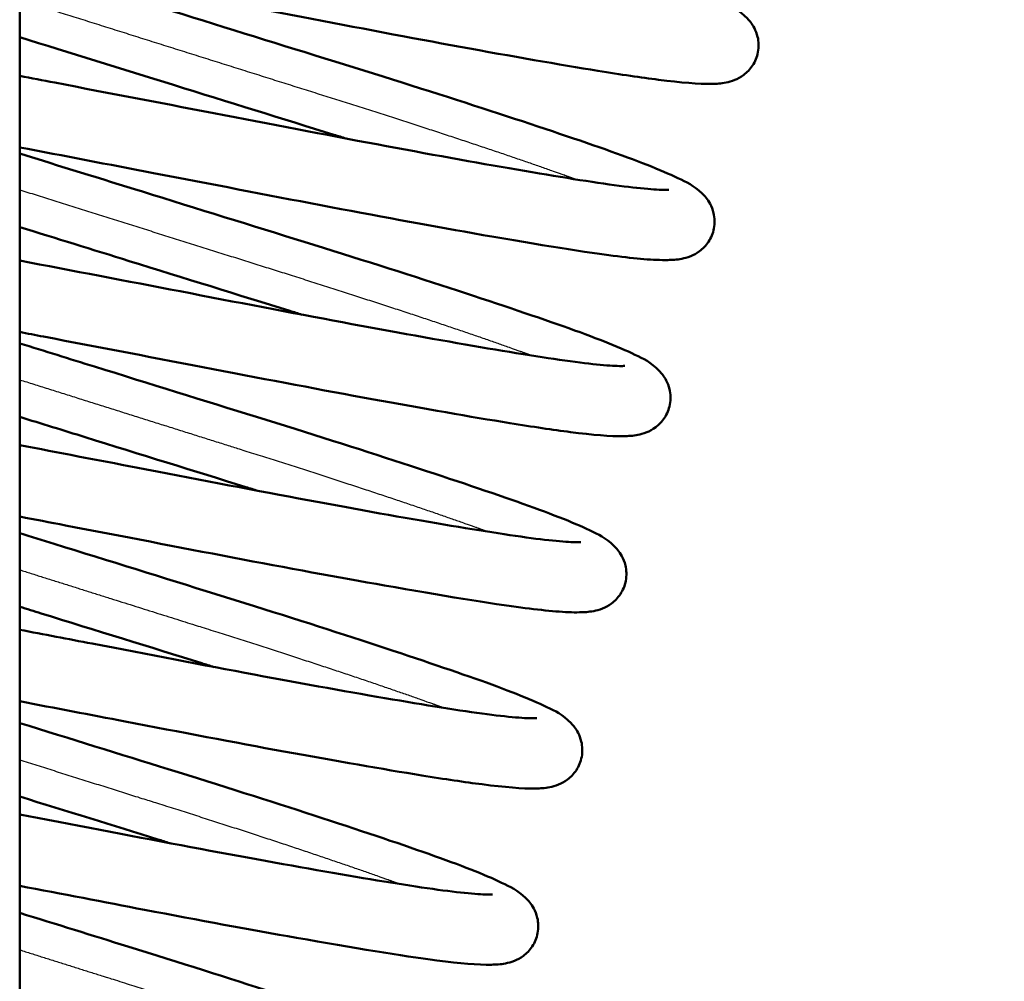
# Model space of a CAD drawing. Header units: millimetres. Extents: x 155 to 950, y -844 to 1327.
# Tile 27 of 56: x 705 to 719, y 111 to 125. Entities that reach past the tile are written whole.
import ezdxf

# ---------------------------------------------------------------- set-up
doc = ezdxf.new("R2010")
doc.units = ezdxf.units.MM
doc.header["$LTSCALE"] = 0.75
doc.layers.add('Visible', color=7, linetype='Continuous', lineweight=50)
doc.layers.add('Visible Narrow', color=7, linetype='Continuous', lineweight=25)

msp = doc.modelspace()

# ---------------------------------------------------------------- linework, layer by layer
at = {"layer": 'Visible', "extrusion": (-1, -2.22045e-16, 2.96647e-13)}
msp.add_line((705.023, 192.994, 17.5), (705.023, 83.194, 17.5), dxfattribs=at)
at = {"layer": 'Visible'}
for points, knots in [([(767.779, 231.972, 1.236), (769.038, 227.673, 1.236), (775.326, 210.603, 1.236), (779.956, 181.914, 1.236), (780.024, 145.373, 1.236), (771.16, 106.612, 1.236), (745.206, 75.611, 1.236), (725.852, 17.739, 1.236), (716.181, -89.198, 1.236), (714.97, -264.061, 1.236), (720.096, -485.806, 1.236), (714.023, -666.71, 1.236), (721.629, -734.566, 1.236), (725.965, -756.659, 1.236), (732.127, -776.101, 1.236), (740.42, -792.323, 1.236), (750.671, -804.407, 1.236), (762.902, -812.367, 1.236), (776.817, -817.114, 1.236), (792.454, -819.564, 1.236), (821.303, -820.736, 1.236), (883.249, -815.802, 1.236), (922.116, -818.712, 1.236), (950.16, -822.418, 1.236)], [0.0376066, 0.0376066, 0.0376066, 0.0376066, 0.0625, 0.125, 0.1875, 0.25, 0.3333333, 0.4166667, 0.5, 0.625, 0.75, 0.82, 0.831, 0.842, 0.853, 0.864, 0.875, 0.8848, 0.8946, 0.9044, 0.9142, 0.945, 1, 1, 1, 1]), ([(765.057, 228.376, 1.236), (766.244, 224.591, 1.236), (771.78, 209.944, 1.236), (776.388, 181.536, 1.236), (776.415, 146.065, 1.236), (767.99, 108.381, 1.236), (742.405, 77.989, 1.236), (722.208, 18.37, 1.236), (712.641, -88.81, 1.236), (711.354, -263.862, 1.236), (716.526, -485.607, 1.236), (710.411, -666.338, 1.236), (718.036, -734.839, 1.236), (722.409, -757.265, 1.236), (728.677, -777.18, 1.236), (737.227, -794.053, 1.236), (748.02, -806.923, 1.236), (761.132, -815.55, 1.236), (775.748, -820.568, 1.236), (791.881, -823.126, 1.236), (821.276, -824.348, 1.236), (883.085, -819.398, 1.236), (921.58, -822.263, 1.236), (949.437, -825.945, 1.236)], [0.0420112, 0.0420112, 0.0420112, 0.0420112, 0.0625, 0.125, 0.1875, 0.25, 0.3333333, 0.4166667, 0.5, 0.625, 0.75, 0.82, 0.831, 0.842, 0.853, 0.864, 0.875, 0.8848, 0.8946, 0.9044, 0.9142, 0.945, 1, 1, 1, 1]), ([(705.544, 127.985, -6.984), (705.607, 127.966, -7.009), (705.67, 127.946, -7.033), (706.465, 127.699, -7.319), (707.249, 127.456, -7.458), (708.799, 126.975, -7.468), (709.586, 126.731, -7.338), (711.062, 126.273, -6.827), (711.769, 126.049, -6.441), (713.015, 125.643, -5.459), (713.567, 125.458, -4.849), (714.459, 125.142, -3.488), (714.797, 125.01, -2.716), (715.159, 124.833, -1.488), (715.251, 124.799, -1.034), (715.411, 124.633, -0.513), (715.446, 124.59, -0.412), (715.496, 124.494, -0.27), (715.513, 124.452, -0.22), (715.54, 124.339, -0.107), (715.543, 124.262, -0.046), (715.516, 124.119, 0.066), (715.489, 124.053, 0.119), (715.416, 123.942, 0.231), (715.371, 123.898, 0.293), (715.282, 123.831, 0.43), (715.238, 123.808, 0.507), (715.151, 123.773, 0.689), (715.111, 123.763, 0.797), (715.001, 123.741, 1.122), (714.94, 123.738, 1.343), (714.68, 123.733, 2.224), (714.438, 123.755, 2.878), (713.868, 123.827, 3.941), (713.578, 123.87, 4.376), (712.703, 124.012, 5.451), (712.029, 124.129, 6.036), (710.594, 124.391, 6.9), (709.821, 124.539, 7.206), (708.244, 124.842, 7.544), (707.417, 125, 7.58), (706.077, 125.257, 7.413), (705.539, 125.361, 7.283), (705.023, 125.459, 7.095)], [79.794503, 79.794503, 79.794503, 79.794503, 79.815596, 79.815596, 80.058683, 80.058683, 80.302552, 80.302552, 80.547034, 80.547034, 80.793779, 80.793779, 81.044203, 81.044203, 81.181416, 81.181416, 81.215214, 81.215214, 81.235084, 81.235084, 81.263851, 81.263851, 81.289875, 81.289875, 81.315962, 81.315962, 81.342878, 81.342878, 81.377371, 81.377371, 81.446069, 81.446069, 81.652879, 81.652879, 81.808655, 81.808655, 82.070885, 82.070885, 82.317386, 82.317386, 82.563408, 82.563408, 82.729796, 82.729796, 82.729796, 82.729796]), ([(705.023, 125.446, -7.025), (705.035, 125.443, -7.029), (705.046, 125.439, -7.033), (705.787, 125.208, -7.307), (706.569, 124.966, -7.452), (708.119, 124.486, -7.474), (708.907, 124.241, -7.35), (710.387, 123.782, -6.85), (711.097, 123.557, -6.469), (712.349, 123.15, -5.497), (712.906, 122.963, -4.89), (713.806, 122.646, -3.537), (714.15, 122.512, -2.768), (714.517, 122.335, -1.546), (714.61, 122.296, -1.098), (714.769, 122.144, -0.557), (714.81, 122.099, -0.438), (714.867, 121.993, -0.276), (714.885, 121.948, -0.222), (714.913, 121.831, -0.105), (714.916, 121.753, -0.044), (714.889, 121.611, 0.067), (714.861, 121.545, 0.12), (714.788, 121.435, 0.233), (714.743, 121.39, 0.295), (714.654, 121.324, 0.432), (714.61, 121.302, 0.509), (714.523, 121.266, 0.692), (714.482, 121.256, 0.8), (714.372, 121.235, 1.129), (714.311, 121.232, 1.352), (714.047, 121.227, 2.242), (713.8, 121.25, 2.902), (712.972, 121.355, 4.435), (712.282, 121.47, 5.273), (710.823, 121.727, 6.436), (710.082, 121.864, 6.847), (708.546, 122.156, 7.388), (707.732, 122.314, 7.531), (706.289, 122.591, 7.539), (705.644, 122.714, 7.457), (705.023, 122.833, 7.293)], [84.588968, 84.588968, 84.588968, 84.588968, 84.592783, 84.592783, 84.835857, 84.835857, 85.079693, 85.079693, 85.32418, 85.32418, 85.570878, 85.570878, 85.821148, 85.821148, 85.957382, 85.957382, 85.996517, 85.996517, 86.017965, 86.017965, 86.046752, 86.046752, 86.072767, 86.072767, 86.098861, 86.098861, 86.125807, 86.125807, 86.160459, 86.160459, 86.229876, 86.229876, 86.438896, 86.438896, 86.753398, 86.753398, 87.00387, 87.00387, 87.249814, 87.249814, 87.444746, 87.444746, 87.444746, 87.444746]), ([(709.667, 122.959, -6.984), (709.61, 122.977, -7.006), (709.553, 122.995, -7.028), (708.765, 123.24, -7.314), (707.983, 123.482, -7.456), (706.474, 123.951, -7.47), (705.728, 124.182, -7.355), (705.023, 124.4, -7.128)], [29.6139559, 29.6139559, 29.6139559, 29.6139559, 29.6330502, 29.6330502, 29.8759054, 29.8759054, 30.1071478, 30.1071478, 30.1071478, 30.1071478]), ([(705.023, 123.85, 7.24), (705.188, 123.818, 7.289), (705.354, 123.786, 7.332), (706.308, 123.603, 7.54), (707.135, 123.445, 7.58), (708.729, 123.139, 7.389), (709.519, 122.986, 7.158), (710.962, 122.717, 6.458), (711.635, 122.596, 5.982), (712.779, 122.401, 4.852), (713.266, 122.324, 4.182), (713.795, 122.257, 3.111), (713.939, 122.243, 2.749), (714.154, 122.228, 2.022), (714.233, 122.228, 1.654), (714.259, 122.23, 1.223), (714.261, 122.231, 1.162), (714.261, 122.231, 1.101)], [27.298845, 27.298845, 27.298845, 27.298845, 27.351001, 27.351001, 27.597028, 27.597028, 27.841539, 27.841539, 28.084868, 28.084868, 28.327582, 28.327582, 28.443688, 28.443688, 28.555081, 28.555081, 28.573352, 28.573352, 28.573352, 28.573352]), ([(705.023, 122.745, -7.226), (705.593, 122.568, -7.379), (706.183, 122.386, -7.459), (707.545, 121.963, -7.468), (708.332, 121.719, -7.338), (709.808, 121.261, -6.827), (710.515, 121.037, -6.441), (711.761, 120.631, -5.459), (712.313, 120.445, -4.849), (713.205, 120.13, -3.488), (713.543, 119.998, -2.716), (713.905, 119.821, -1.488), (713.997, 119.786, -1.034), (714.156, 119.62, -0.513), (714.192, 119.577, -0.412), (714.242, 119.482, -0.27), (714.258, 119.44, -0.22), (714.286, 119.327, -0.107), (714.289, 119.249, -0.046), (714.262, 119.107, 0.066), (714.235, 119.041, 0.119), (714.162, 118.93, 0.231), (714.117, 118.885, 0.293), (714.028, 118.818, 0.43), (713.984, 118.796, 0.507), (713.897, 118.761, 0.689), (713.857, 118.751, 0.797), (713.747, 118.729, 1.122), (713.686, 118.726, 1.343), (713.426, 118.721, 2.224), (713.184, 118.743, 2.878), (712.614, 118.815, 3.941), (712.324, 118.858, 4.376), (711.449, 119, 5.451), (710.775, 119.117, 6.036), (709.34, 119.379, 6.9), (708.567, 119.527, 7.206), (706.99, 119.83, 7.544), (706.163, 119.988, 7.58), (705.25, 120.163, 7.466), (705.136, 120.185, 7.45), (705.023, 120.207, 7.43)], [89.438496, 89.438496, 89.438496, 89.438496, 89.622304, 89.622304, 89.866173, 89.866173, 90.110654, 90.110654, 90.3574, 90.3574, 90.607824, 90.607824, 90.745037, 90.745037, 90.778835, 90.778835, 90.798705, 90.798705, 90.827472, 90.827472, 90.853496, 90.853496, 90.879583, 90.879583, 90.906499, 90.906499, 90.940992, 90.940992, 91.00969, 91.00969, 91.2165, 91.2165, 91.372276, 91.372276, 91.634505, 91.634505, 91.881007, 91.881007, 92.127029, 92.127029, 92.162023, 92.162023, 92.162023, 92.162023]), ([(709.04, 120.453, -6.984), (708.983, 120.471, -7.006), (708.926, 120.489, -7.028), (708.138, 120.734, -7.314), (707.356, 120.976, -7.456), (706.062, 121.378, -7.468), (705.536, 121.541, -7.412), (705.023, 121.7, -7.298)], [24.8313229, 24.8313229, 24.8313229, 24.8313229, 24.8504173, 24.8504173, 25.0932724, 25.0932724, 25.2569376, 25.2569376, 25.2569376, 25.2569376]), ([(705.023, 121.223, 7.395), (705.771, 121.08, 7.544), (706.551, 120.931, 7.575), (708.102, 120.633, 7.389), (708.892, 120.48, 7.158), (710.335, 120.211, 6.458), (711.008, 120.09, 5.982), (712.152, 119.895, 4.852), (712.639, 119.818, 4.182), (713.168, 119.751, 3.111), (713.312, 119.737, 2.749), (713.527, 119.722, 2.022), (713.606, 119.722, 1.654), (713.632, 119.724, 1.223), (713.634, 119.725, 1.162), (713.634, 119.725, 1.101)], [22.58179, 22.58179, 22.58179, 22.58179, 22.814395, 22.814395, 23.058906, 23.058906, 23.302235, 23.302235, 23.54495, 23.54495, 23.661055, 23.661055, 23.772448, 23.772448, 23.790719, 23.790719, 23.790719, 23.790719]), ([(705.023, 120.045, -7.364), (705.376, 119.935, -7.424), (705.734, 119.825, -7.458), (706.865, 119.473, -7.474), (707.653, 119.229, -7.35), (709.133, 118.769, -6.85), (709.842, 118.545, -6.469), (711.095, 118.137, -5.497), (711.652, 117.951, -4.89), (712.552, 117.634, -3.537), (712.896, 117.5, -2.768), (713.263, 117.323, -1.546), (713.356, 117.284, -1.098), (713.515, 117.132, -0.557), (713.556, 117.086, -0.438), (713.613, 116.981, -0.276), (713.631, 116.936, -0.222), (713.659, 116.819, -0.105), (713.662, 116.741, -0.044), (713.635, 116.599, 0.067), (713.607, 116.533, 0.12), (713.534, 116.423, 0.233), (713.489, 116.378, 0.295), (713.4, 116.311, 0.432), (713.356, 116.289, 0.509), (713.269, 116.254, 0.692), (713.228, 116.244, 0.8), (713.118, 116.223, 1.129), (713.057, 116.22, 1.352), (712.793, 116.215, 2.242), (712.546, 116.238, 2.902), (711.718, 116.343, 4.435), (711.028, 116.458, 5.273), (709.569, 116.715, 6.436), (708.828, 116.851, 6.847), (707.292, 117.144, 7.388), (706.478, 117.302, 7.531), (705.457, 117.497, 7.537), (705.24, 117.539, 7.528), (705.023, 117.581, 7.51)], [94.287797, 94.287797, 94.287797, 94.287797, 94.399478, 94.399478, 94.643314, 94.643314, 94.887801, 94.887801, 95.134499, 95.134499, 95.384769, 95.384769, 95.521003, 95.521003, 95.560138, 95.560138, 95.581585, 95.581585, 95.610373, 95.610373, 95.636388, 95.636388, 95.662482, 95.662482, 95.689428, 95.689428, 95.72408, 95.72408, 95.793497, 95.793497, 96.002517, 96.002517, 96.317019, 96.317019, 96.567491, 96.567491, 96.813434, 96.813434, 96.879466, 96.879466, 96.879466, 96.879466]), ([(708.413, 117.947, -6.984), (708.356, 117.965, -7.006), (708.299, 117.983, -7.028), (707.511, 118.228, -7.314), (706.729, 118.47, -7.456), (705.646, 118.807, -7.466), (705.333, 118.903, -7.447), (705.023, 118.999, -7.408)], [20.0486899, 20.0486899, 20.0486899, 20.0486899, 20.0677843, 20.0677843, 20.3106395, 20.3106395, 20.4081575, 20.4081575, 20.4081575, 20.4081575]), ([(705.023, 118.597, 7.492), (705.574, 118.492, 7.552), (706.133, 118.384, 7.55), (707.475, 118.127, 7.389), (708.265, 117.974, 7.158), (709.708, 117.705, 6.458), (710.381, 117.584, 5.982), (711.525, 117.389, 4.852), (712.012, 117.312, 4.182), (712.541, 117.245, 3.111), (712.685, 117.231, 2.749), (712.9, 117.216, 2.022), (712.979, 117.216, 1.654), (713.005, 117.218, 1.223), (713.007, 117.218, 1.162), (713.007, 117.218, 1.101)], [17.863497, 17.863497, 17.863497, 17.863497, 18.031762, 18.031762, 18.276273, 18.276273, 18.519602, 18.519602, 18.762316, 18.762316, 18.878422, 18.878422, 18.989815, 18.989815, 19.008086, 19.008086, 19.008086, 19.008086]), ([(705.023, 117.344, -7.442), (705.187, 117.294, -7.455), (705.351, 117.243, -7.462), (706.291, 116.951, -7.468), (707.078, 116.707, -7.338), (708.554, 116.248, -6.827), (709.261, 116.024, -6.441), (710.507, 115.618, -5.459), (711.059, 115.433, -4.849), (711.951, 115.118, -3.488), (712.289, 114.986, -2.716), (712.651, 114.808, -1.488), (712.743, 114.774, -1.034), (712.902, 114.608, -0.513), (712.938, 114.565, -0.412), (712.988, 114.47, -0.27), (713.004, 114.428, -0.22), (713.031, 114.315, -0.107), (713.035, 114.237, -0.046), (713.008, 114.095, 0.066), (712.981, 114.029, 0.119), (712.908, 113.918, 0.231), (712.863, 113.873, 0.293), (712.774, 113.806, 0.43), (712.73, 113.784, 0.507), (712.643, 113.748, 0.689), (712.602, 113.738, 0.797), (712.493, 113.717, 1.122), (712.432, 113.714, 1.343), (712.172, 113.708, 2.224), (711.93, 113.731, 2.878), (711.36, 113.803, 3.941), (711.07, 113.846, 4.376), (710.195, 113.988, 5.451), (709.521, 114.105, 6.036), (708.085, 114.367, 6.9), (707.313, 114.515, 7.206), (706.033, 114.76, 7.48), (705.528, 114.857, 7.534), (705.023, 114.954, 7.535)], [99.134563, 99.134563, 99.134563, 99.134563, 99.185925, 99.185925, 99.429794, 99.429794, 99.674275, 99.674275, 99.921021, 99.921021, 100.171444, 100.171444, 100.308657, 100.308657, 100.342456, 100.342456, 100.362326, 100.362326, 100.391093, 100.391093, 100.417117, 100.417117, 100.443204, 100.443204, 100.47012, 100.47012, 100.504613, 100.504613, 100.573311, 100.573311, 100.78012, 100.78012, 100.935896, 100.935896, 101.198126, 101.198126, 101.444627, 101.444627, 101.597771, 101.597771, 101.597771, 101.597771]), ([(707.786, 115.441, -6.984), (707.729, 115.459, -7.006), (707.672, 115.477, -7.028), (706.884, 115.722, -7.314), (706.102, 115.964, -7.456), (705.227, 116.236, -7.464), (705.125, 116.267, -7.463), (705.023, 116.299, -7.459)], [15.266057, 15.266057, 15.266057, 15.266057, 15.2851515, 15.2851515, 15.5280067, 15.5280067, 15.5599814, 15.5599814, 15.5599814, 15.5599814]), ([(705.023, 115.971, 7.533), (705.368, 115.905, 7.541), (705.713, 115.839, 7.525), (706.848, 115.621, 7.389), (707.638, 115.468, 7.158), (709.081, 115.199, 6.458), (709.754, 115.078, 5.982), (710.898, 114.883, 4.852), (711.385, 114.805, 4.182), (711.914, 114.739, 3.111), (712.058, 114.725, 2.749), (712.273, 114.71, 2.022), (712.351, 114.71, 1.654), (712.378, 114.712, 1.223), (712.38, 114.712, 1.162), (712.38, 114.712, 1.101)], [13.144451, 13.144451, 13.144451, 13.144451, 13.249131, 13.249131, 13.493643, 13.493643, 13.736972, 13.736972, 13.979686, 13.979686, 14.095791, 14.095791, 14.207184, 14.207184, 14.225453, 14.225453, 14.225453, 14.225453]), ([(705.023, 114.644, -7.463), (705.738, 114.422, -7.453), (706.459, 114.198, -7.329), (707.879, 113.757, -6.85), (708.588, 113.533, -6.469), (709.841, 113.125, -5.497), (710.397, 112.939, -4.89), (711.298, 112.622, -3.537), (711.642, 112.488, -2.768), (712.009, 112.31, -1.546), (712.102, 112.272, -1.098), (712.261, 112.119, -0.557), (712.302, 112.074, -0.438), (712.359, 111.969, -0.276), (712.377, 111.924, -0.222), (712.405, 111.807, -0.105), (712.408, 111.729, -0.044), (712.38, 111.587, 0.067), (712.353, 111.521, 0.12), (712.28, 111.411, 0.233), (712.235, 111.366, 0.295), (712.146, 111.299, 0.432), (712.102, 111.277, 0.509), (712.015, 111.242, 0.692), (711.974, 111.232, 0.8), (711.863, 111.21, 1.129), (711.803, 111.207, 1.352), (711.539, 111.203, 2.242), (711.292, 111.225, 2.902), (710.464, 111.331, 4.435), (709.774, 111.446, 5.273), (708.315, 111.703, 6.436), (707.574, 111.839, 6.847), (706.229, 112.096, 7.321), (705.628, 112.212, 7.452), (705.023, 112.328, 7.507)], [103.982763, 103.982763, 103.982763, 103.982763, 104.206934, 104.206934, 104.451422, 104.451422, 104.69812, 104.69812, 104.948389, 104.948389, 105.084624, 105.084624, 105.123759, 105.123759, 105.145206, 105.145206, 105.173994, 105.173994, 105.200009, 105.200009, 105.226103, 105.226103, 105.253048, 105.253048, 105.2877, 105.2877, 105.357118, 105.357118, 105.566138, 105.566138, 105.88064, 105.88064, 106.131112, 106.131112, 106.315594, 106.315594, 106.315594, 106.315594]), ([(707.159, 112.935, -6.984), (707.102, 112.953, -7.006), (707.045, 112.971, -7.028), (706.358, 113.184, -7.277), (705.69, 113.391, -7.414), (705.023, 113.598, -7.452)], [10.4834234, 10.4834234, 10.4834234, 10.4834234, 10.5025092, 10.5025092, 10.7117756, 10.7117756, 10.7117756, 10.7117756]), ([(705.023, 113.345, 7.521), (705.158, 113.319, 7.513), (705.292, 113.293, 7.501), (706.22, 113.115, 7.39), (707.01, 112.962, 7.158), (708.453, 112.693, 6.459), (709.126, 112.572, 5.983), (710.27, 112.377, 4.853), (710.757, 112.299, 4.183), (711.286, 112.233, 3.112), (711.431, 112.218, 2.75), (711.646, 112.204, 2.023), (711.724, 112.204, 1.655), (711.751, 112.206, 1.223), (711.753, 112.206, 1.162), (711.753, 112.206, 1.101)], [8.42535, 8.42535, 8.42535, 8.42535, 8.466383, 8.466383, 8.710894, 8.710894, 8.954224, 8.954224, 9.196939, 9.196939, 9.313047, 9.313047, 9.424489, 9.424489, 9.44282, 9.44282, 9.44282, 9.44282]), ([(705.023, 111.943, -7.425), (705.546, 111.781, -7.37), (706.065, 111.62, -7.255), (707.3, 111.236, -6.827), (708.007, 111.012, -6.441), (709.253, 110.606, -5.459), (709.805, 110.421, -4.849), (710.696, 110.106, -3.488), (711.035, 109.973, -2.716), (711.397, 109.796, -1.488), (711.489, 109.762, -1.034), (711.648, 109.596, -0.513), (711.684, 109.553, -0.412), (711.734, 109.457, -0.27), (711.75, 109.416, -0.22), (711.777, 109.303, -0.107), (711.781, 109.225, -0.046), (711.754, 109.083, 0.066), (711.727, 109.017, 0.119), (711.654, 108.906, 0.231), (711.609, 108.861, 0.293), (711.52, 108.794, 0.43), (711.476, 108.772, 0.507), (711.389, 108.736, 0.689), (711.348, 108.726, 0.797), (711.238, 108.705, 1.122), (711.178, 108.701, 1.343), (710.917, 108.696, 2.224), (710.675, 108.718, 2.878), (710.106, 108.79, 3.941), (709.816, 108.834, 4.376), (708.941, 108.976, 5.451), (708.267, 109.093, 6.036), (706.831, 109.355, 6.9), (706.059, 109.502, 7.206), (705.188, 109.67, 7.392), (705.106, 109.686, 7.408), (705.023, 109.701, 7.423)], [108.829278, 108.829278, 108.829278, 108.829278, 108.993415, 108.993415, 109.237896, 109.237896, 109.484641, 109.484641, 109.735065, 109.735065, 109.872278, 109.872278, 109.906077, 109.906077, 109.925947, 109.925947, 109.954714, 109.954714, 109.980738, 109.980738, 110.006824, 110.006824, 110.033741, 110.033741, 110.068234, 110.068234, 110.136932, 110.136932, 110.343741, 110.343741, 110.499517, 110.499517, 110.761747, 110.761747, 111.008248, 111.008248, 111.033768, 111.033768, 111.033768, 111.033768])]:
    msp.add_open_spline(points, degree=3, knots=knots, dxfattribs=at)
at = {"layer": 'Visible Narrow'}
for points, knots in [([(766.566, 230.37, 2.836), (767.816, 226.234, 2.836), (773.752, 210.3, 2.836), (778.37, 181.746, 2.836), (778.42, 145.681, 2.836), (769.751, 107.398, 2.836), (743.961, 76.668, 2.836), (724.232, 18.02, 2.836), (714.608, -89.026, 2.836), (713.363, -263.973, 2.836), (718.509, -485.718, 2.836), (712.418, -666.545, 2.836), (720.032, -734.688, 2.836), (724.384, -756.928, 2.836), (730.593, -776.581, 2.836), (739.001, -793.092, 2.836), (749.493, -805.525, 2.836), (762.115, -813.782, 2.836), (776.342, -818.649, 2.836), (792.199, -821.147, 2.836), (821.291, -822.341, 2.836), (883.176, -817.4, 2.836), (921.878, -820.29, 2.836), (949.839, -823.986, 2.836)], [0.0396391, 0.0396391, 0.0396391, 0.0396391, 0.0625, 0.125, 0.1875, 0.25, 0.3333333, 0.4166667, 0.5, 0.625, 0.75, 0.82, 0.831, 0.842, 0.853, 0.864, 0.875, 0.8848, 0.8946, 0.9044, 0.9142, 0.945, 1, 1, 1, 1]), ([(766.264, 229.97, 2.836), (767.504, 225.893, 2.836), (773.358, 210.227, 2.836), (777.974, 181.704, 2.836), (778.019, 145.758, 2.836), (769.399, 107.595, 2.836), (743.65, 76.932, 2.836), (723.828, 18.09, 2.836), (714.214, -88.983, 2.836), (712.961, -263.951, 2.836), (718.112, -485.696, 2.836), (712.016, -666.503, 2.836), (719.633, -734.718, 2.836), (723.989, -756.995, 2.836), (730.21, -776.701, 2.836), (738.646, -793.284, 2.836), (749.198, -805.805, 2.836), (761.919, -814.135, 2.836), (776.223, -819.033, 2.836), (792.135, -821.543, 2.836), (821.288, -822.742, 2.836), (883.158, -817.8, 2.836), (921.818, -820.685, 2.836), (949.758, -824.377, 2.836)], [0.0401243, 0.0401243, 0.0401243, 0.0401243, 0.0625, 0.125, 0.1875, 0.25, 0.3333333, 0.4166667, 0.5, 0.625, 0.75, 0.82, 0.831, 0.842, 0.853, 0.864, 0.875, 0.8848, 0.8946, 0.9044, 0.9142, 0.945, 1, 1, 1, 1])]:
    msp.add_open_spline(points, degree=3, knots=knots, dxfattribs=at)
for points, weights, knots in [([(705.023, 124.933, -6.548), (705.178, 124.884, -6.607), (705.336, 124.835, -6.657), (707.415, 124.181, -7.322), (709.47, 123.534, -6.582), (711.524, 122.887, -5.842), (712.758, 122.445, -3.979), (712.855, 122.41, -3.832), (712.945, 122.377, -3.68)], [0.992831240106, 0.996105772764, 1, 0.951056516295, 1, 0.951056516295, 1, 0.995967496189, 0.992599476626], [-0.262831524, -0.262831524, -0.262831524, -0.2625, -0.2625, -0.258333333, -0.258333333, -0.254166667, -0.254166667, -0.253823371, -0.253823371, -0.253823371]), ([(705.023, 122.23, -6.749), (706.957, 121.622, -7.262), (708.843, 121.028, -6.582), (710.897, 120.381, -5.842), (712.131, 119.939, -3.979), (712.228, 119.904, -3.832), (712.318, 119.871, -3.68)], [0.992915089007, 0.954900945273, 1, 0.951056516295, 1, 0.99596749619, 0.992599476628], [-0.220506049, -0.220506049, -0.220506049, -0.216666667, -0.216666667, -0.2125, -0.2125, -0.212156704, -0.212156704, -0.212156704]), ([(705.023, 119.527, -6.882), (706.655, 119.014, -7.144), (708.215, 118.522, -6.582), (710.27, 117.875, -5.842), (711.504, 117.433, -3.979), (711.601, 117.398, -3.832), (711.691, 117.365, -3.68)], [0.982589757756, 0.96238264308, 1, 0.951056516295, 1, 0.995967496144, 0.992599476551], [-0.178202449, -0.178202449, -0.178202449, -0.175, -0.175, -0.170833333, -0.170833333, -0.170490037, -0.170490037, -0.170490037]), ([(705.023, 116.823, -6.952), (706.341, 116.409, -7.032), (707.588, 116.016, -6.582), (709.643, 115.369, -5.842), (710.877, 114.927, -3.979), (710.974, 114.892, -3.832), (711.064, 114.859, -3.68)], [0.976918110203, 0.969696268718, 1, 0.951056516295, 1, 0.995967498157, 0.992599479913], [-0.135913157, -0.135913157, -0.135913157, -0.133333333, -0.133333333, -0.129166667, -0.129166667, -0.128823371, -0.128823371, -0.128823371]), ([(705.023, 114.12, -6.959), (706.019, 113.807, -6.922), (706.961, 113.51, -6.582), (709.016, 112.863, -5.842), (710.25, 112.421, -3.979), (710.347, 112.386, -3.832), (710.437, 112.353, -3.68)], [0.975610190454, 0.976944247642, 1, 0.951056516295, 1, 0.995967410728, 0.992599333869], [-0.093629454, -0.093629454, -0.093629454, -0.091666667, -0.091666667, -0.0875, -0.0875, -0.087156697, -0.087156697, -0.087156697]), ([(705.023, 111.417, -6.904), (705.694, 111.205, -6.813), (706.334, 111.004, -6.582), (708.389, 110.356, -5.842), (709.623, 109.915, -3.979), (709.72, 109.88, -3.832), (709.81, 109.847, -3.681)], [0.978617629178, 0.984223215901, 1, 0.951056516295, 1, 0.995971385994, 0.992605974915], [-0.051343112, -0.051343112, -0.051343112, -0.05, -0.05, -0.045833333, -0.045833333, -0.045490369, -0.045490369, -0.045490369])]:
    msp.add_rational_spline(points, weights, degree=2, knots=knots, dxfattribs=at)

doc.saveas('drawing.dxf')
